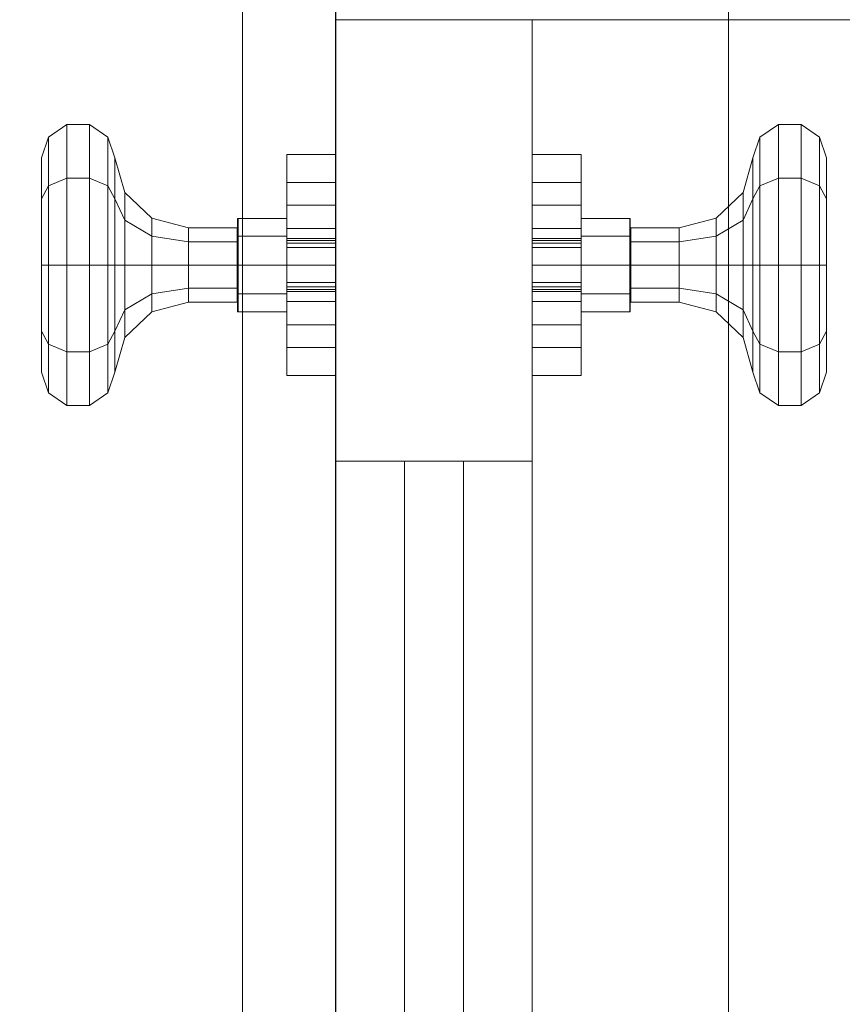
# Model space of a CAD drawing. Header units: millimetres. Extents: x 5566 to 34320, y 298 to 15638.
# Tile 32 of 256: x 12188 to 12356, y 2417 to 2618. Entities that reach past the tile are written whole.
import ezdxf

# ---------------------------------------------------------------- set-up
doc = ezdxf.new("R2010")
doc.units = ezdxf.units.MM
doc.header["$MEASUREMENT"] = 0
for name, color, linetype in [('New_A - Slabs.3D', 7, 'Continuous'), ('New_A - Soffits.3D', 7, 'Continuous'), ('New_A - Walls - Exterior.3D', 7, 'Continuous'), ('New_ARCHICAD Doors', 7, 'Continuous')]:
    doc.layers.add(name, color=color, linetype=linetype)

# ---------------------------------------------------------------- blocks, each defined once
blk = doc.blocks.new('Wall_608F96EB-C018-458F-AD5E-CE834B2325E0', base_point=(12502.66, 3492.59))
at = {"layer": 'New_A - Walls - Exterior.3D', "lineweight": 0}
mesh = blk.add_polyface(dxfattribs=at)
corners = [(12502.66, 677.85, 2565), (12502.66, 677.85, -150), (12502.66, 2972.59, -150), (12502.66, 2972.59, 2565), (12252.66, 677.85, 2565), (12252.66, 677.85, -150), (12252.66, 2972.59, -150), (12252.66, 2972.59, 2565)]
mesh.append_faces([[corners[k] for k in face] for face in [(0, 1, 2, 3), (4, 5, 1, 0), (1, 5, 6, 2), (2, 6, 7, 3), (4, 0, 3, 7), (5, 4, 7, 6)]], dxfattribs={"color": 254})
blk = doc.blocks.new('Slab_F88997A8-3703-4895-AA88-2743A1B7FDF9', base_point=(5758.12, 9954.45))
at = {"layer": 'New_A - Soffits.3D', "lineweight": 0}
mesh = blk.add_polyface(dxfattribs=at)
corners = [(7224.97, 9954.45, 3250.4), (5758.12, 9954.45, 3250.4), (5758.12, 9954.45, 2565.4), (7224.97, 9954.45, 2565.4), (10330.12, 15440.85, 3250.4), (5758.12, 15440.85, 3250.4), (7224.97, 3642.55, 3250.4), (8901.37, 3642.55, 3250.4), (8901.37, 3096.45, 3250.4), (12419.27, 3096.45, 3250.4), (12419.27, 492.95, 3250.4), (25538.37, 492.95, 3250.4), (25538.37, 3687, 3250.4), (22960.27, 3687, 3250.4), (22960.27, 8786.05, 3250.4), (18324.77, 8786.05, 3250.4), (18324.77, 10272.76, 3250.4), (18350.17, 10272.76, 3250.4), (18350.17, 11935.65, 3250.4), (18273.97, 11935.65, 3250.4), (18273.97, 14755.05, 3250.4), (14679.87, 14755.05, 3250.4), (14679.87, 14805.85, 3250.4), (10330.12, 14805.85, 3250.4), (18467.22, 708.85, 3250.4), (16357.34, 708.85, 3250.4), (16357.34, 4043.19, 3250.4), (17346.29, 4043.19, 3250.4), (17346.29, 3566.35, 3250.4), (18467.15, 3566.35, 3250.4), (5758.12, 15440.85, 2565.4), (7224.97, 3642.55, 2565.4), (10330.12, 15440.85, 2565.4), (10330.12, 14805.85, 2565.4), (14679.87, 14805.85, 2565.4), (14679.87, 14755.05, 2565.4), (18273.97, 14755.05, 2565.4), (18273.97, 11935.65, 2565.4), (18350.17, 11935.65, 2565.4), (18350.17, 10272.76, 2565.4), (18324.77, 10272.76, 2565.4), (18324.77, 8786.05, 2565.4), (22960.27, 8786.05, 2565.4), (22960.27, 3687, 2565.4), (25538.37, 3687, 2565.4), (25538.37, 492.95, 2565.4), (12419.27, 492.95, 2565.4), (12419.27, 3096.45, 2565.4), (8901.37, 3096.45, 2565.4), (8901.37, 3642.55, 2565.4), (17346.29, 3566.35, 2565.4), (17346.29, 4043.19, 2565.4), (16357.34, 4043.19, 2565.4), (16357.34, 708.85, 2565.4), (18467.22, 708.85, 2565.4), (18467.15, 3566.35, 2565.4)]
mesh.append_faces([[corners[k] for k in face] for face in [(0, 1, 2, 3), (1, 5, 30, 2), (6, 0, 3, 31), (5, 4, 32, 30), (7, 6, 31, 49), (8, 7, 49, 48), (9, 8, 48, 47), (10, 9, 47, 46), (11, 10, 46, 45), (12, 11, 45, 44), (13, 12, 44, 43), (14, 13, 43, 42), (15, 14, 42, 41), (16, 15, 41, 40), (17, 16, 40, 39), (18, 17, 39, 38), (19, 18, 38, 37), (20, 19, 37, 36), (21, 20, 36, 35), (22, 21, 35, 34), (23, 22, 34, 33), (4, 23, 33, 32), (25, 24, 54, 53), (26, 25, 53, 52), (27, 26, 52, 51), (28, 27, 51, 50), (29, 28, 50, 55), (24, 29, 55, 54)]], dxfattribs={"color": 254})
mesh.append_faces([[corners[k] for k in face] for face in [(18, 16, 17), (45, 43, 44)]], dxfattribs={"vtx0": -1, "color": 254})
mesh.append_faces([[corners[k] for k in face] for face in [(11, 24, 10), (38, 40, 37)]], dxfattribs={"vtx0": -1, "vtx1": -1, "color": 254})
mesh.append_faces([[corners[k] for k in face] for face in [(4, 0, 7), (25, 21, 10), (15, 19, 28), (11, 13, 24), (49, 3, 32), (46, 35, 53), (50, 37, 41), (45, 54, 43)]], dxfattribs={"vtx0": -1, "vtx1": -1, "vtx2": -1, "color": 254})
mesh.append_faces([[corners[k] for k in face] for face in [(23, 7, 8), (23, 8, 9), (21, 9, 10), (21, 26, 27), (19, 27, 28), (15, 28, 29), (13, 29, 24), (3, 30, 32), (49, 32, 33), (47, 33, 34), (47, 34, 35), (51, 35, 36), (51, 36, 37), (46, 53, 54), (55, 41, 42), (54, 42, 43)]], dxfattribs={"vtx0": -1, "vtx2": -1, "color": 254})
mesh.append_faces([[corners[k] for k in face] for face in [(12, 13, 11), (39, 40, 38)]], dxfattribs={"vtx1": -1, "color": 254})
mesh.append_faces([[corners[k] for k in face] for face in [(4, 5, 0), (23, 4, 7), (22, 23, 9), (21, 22, 9), (25, 26, 21), (20, 21, 27), (19, 20, 27), (15, 16, 19), (18, 19, 16), (24, 25, 10), (14, 15, 29), (13, 14, 29), (48, 49, 33), (47, 48, 33), (46, 47, 35), (52, 53, 35), (51, 52, 35), (50, 51, 37), (40, 41, 37), (55, 50, 41), (54, 55, 42), (45, 46, 54)]], dxfattribs={"vtx1": -1, "vtx2": -1, "color": 254})
mesh.append_faces([[corners[k] for k in face] for face in [(5, 1, 0), (0, 6, 7), (3, 2, 30), (49, 31, 3)]], dxfattribs={"vtx2": -1, "color": 254})
blk = doc.blocks.new('Slab_37BCEA3F-6036-4764-93A5-9224337F71E8', base_point=(5916.43, 15048.04))
at = {"layer": 'New_A - Slabs.3D', "lineweight": 0}
mesh = blk.add_polyface(dxfattribs=at)
corners = [(5916.43, 10157.64), (5916.43, 15048.04), (5916.43, 15048.04, -150), (5916.43, 10157.64, -150), (9975.59, 14387.85), (9976.56, 15048.04), (7377.02, 10157.64), (7376.95, 3737.93), (8902.44, 3737.92), (8902.44, 3096.45), (12502.66, 3096.45), (12502.66, 677.85), (16357.34, 677.1), (16357.32, 492.94), (18467.23, 492.94), (18467.23, 683.44), (22812.25, 682.84), (22812.25, 8523.08), (17906.72, 8523.08), (17906.72, 9408.34), (12153.62, 9408.34), (12151.65, 10818), (14831.44, 10818.04), (14831.44, 14387.85), (9976.56, 15048.04, -150), (7377.02, 10157.64, -150), (9975.59, 14387.85, -150), (14831.44, 14387.85, -150), (14831.44, 10818.04, -150), (12151.65, 10818, -150), (12153.62, 9408.34, -150), (17906.72, 9408.34, -150), (17906.72, 8523.08, -150), (22812.25, 8523.08, -150), (22812.25, 682.84, -150), (18467.23, 683.44, -150), (18467.23, 492.94, -150), (16357.32, 492.94, -150), (16357.34, 677.1, -150), (12502.66, 677.85, -150), (12502.66, 3096.45, -150), (8902.44, 3096.45, -150), (8902.44, 3737.92, -150), (7376.95, 3737.93, -150)]
mesh.append_faces([[corners[k] for k in face] for face in [(0, 1, 2, 3), (1, 5, 24, 2), (6, 0, 3, 25), (5, 4, 26, 24), (7, 6, 25, 43), (8, 7, 43, 42), (9, 8, 42, 41), (10, 9, 41, 40), (11, 10, 40, 39), (12, 11, 39, 38), (13, 12, 38, 37), (14, 13, 37, 36), (15, 14, 36, 35), (16, 15, 35, 34), (17, 16, 34, 33), (18, 17, 33, 32), (19, 18, 32, 31), (20, 19, 31, 30), (21, 20, 30, 29), (22, 21, 29, 28), (23, 22, 28, 27), (4, 23, 27, 26)]], dxfattribs={"color": 254})
mesh.append_faces([[corners[k] for k in face] for face in [(23, 21, 22), (17, 15, 16)]], dxfattribs={"vtx0": -1, "color": 254})
mesh.append_faces([[corners[k] for k in face] for face in [(27, 29, 26), (33, 35, 32)]], dxfattribs={"vtx0": -1, "vtx1": -1, "color": 254})
mesh.append_faces([[corners[k] for k in face] for face in [(6, 8, 4), (1, 6, 4), (21, 4, 9), (20, 10, 12), (26, 42, 25), (26, 25, 2), (41, 26, 29), (38, 40, 30)]], dxfattribs={"vtx0": -1, "vtx1": -1, "vtx2": -1, "color": 254})
mesh.append_faces([[corners[k] for k in face] for face in [(4, 8, 9), (20, 9, 10), (18, 12, 13), (18, 13, 14), (18, 14, 15), (41, 29, 30), (38, 30, 31), (38, 31, 32)]], dxfattribs={"vtx0": -1, "vtx2": -1, "color": 254})
mesh.append_faces([[corners[k] for k in face] for face in [(5, 1, 4), (24, 26, 2), (28, 29, 27), (34, 35, 33)]], dxfattribs={"vtx1": -1, "color": 254})
mesh.append_faces([[corners[k] for k in face] for face in [(20, 21, 9), (23, 4, 21), (19, 20, 12), (18, 19, 12), (17, 18, 15), (41, 42, 26), (40, 41, 30), (37, 38, 32), (36, 37, 32), (35, 36, 32)]], dxfattribs={"vtx1": -1, "vtx2": -1, "color": 254})
mesh.append_faces([[corners[k] for k in face] for face in [(1, 0, 6), (6, 7, 8), (10, 11, 12), (25, 3, 2), (42, 43, 25), (38, 39, 40)]], dxfattribs={"vtx2": -1, "color": 254})
blk = doc.blocks.new('Wall_6863EF8F-343B-4499-8F7F-9410201E0B7E', base_point=(12417.8, 492.94))
at = {"layer": 'New_A - Walls - Exterior.3D', "lineweight": 0}
mesh = blk.add_polyface(dxfattribs=at)
corners = [(12252.69, 2972.93, 6415), (12252.69, 2972.93, 2565), (12252.7, 492.94, 2565), (12252.7, 492.94, 6415), (12252.7, 847.54, 3250), (12252.69, 2627.54, 3250), (12252.69, 2627.54, 5595), (12252.7, 847.54, 5595), (12417.79, 2972.93, 6415), (12417.79, 2972.93, 6410), (12254.75, 2972.93, 6410), (12254.75, 2972.93, 6260), (12417.79, 2972.93, 6260), (12417.79, 2972.93, 2565), (12417.8, 492.94, 2565), (12417.8, 492.94, 6260), (12416.84, 492.94, 6260), (12416.84, 492.94, 6410), (12417.8, 492.94, 6410), (12417.8, 492.94, 6415), (12417.8, 847.54, 3250), (12417.79, 2627.54, 3250), (12417.79, 2627.54, 5595), (12417.8, 847.54, 5595), (12416.83, 2969.44, 6410), (12254.75, 2969.44, 6410), (12254.75, 2969.44, 6260), (12416.83, 2969.44, 6260)]
mesh.append_faces([[corners[k] for k in face] for face in [(1, 13, 14, 2), (8, 0, 3, 19), (20, 21, 5, 4), (21, 22, 6, 5), (22, 23, 7, 6), (23, 20, 4, 7), (9, 8, 19, 18), (11, 10, 25, 26), (27, 24, 17, 16), (24, 27, 26, 25)]], dxfattribs={"color": 254})
mesh.append_faces([[corners[k] for k in face] for face in [(13, 11, 12), (15, 27, 16)]], dxfattribs={"vtx0": -1, "color": 254})
mesh.append_faces([[corners[k] for k in face] for face in [(2, 4, 1), (1, 5, 0), (1, 11, 13), (14, 16, 2), (2, 16, 3), (18, 24, 9), (9, 24, 10), (12, 27, 15), (13, 21, 14), (14, 20, 15)]], dxfattribs={"vtx0": -1, "vtx1": -1, "color": 254})
mesh.append_faces([[corners[k] for k in face] for face in [(6, 3, 0), (3, 7, 4), (1, 4, 5), (0, 9, 10), (0, 10, 11), (17, 19, 3), (23, 12, 15), (12, 22, 21), (14, 21, 20)]], dxfattribs={"vtx0": -1, "vtx2": -1, "color": 254})
mesh.append_faces([[corners[k] for k in face] for face in [(6, 7, 3), (5, 6, 0), (2, 3, 4), (1, 0, 11), (16, 17, 3), (12, 11, 27), (23, 22, 12), (20, 23, 15), (13, 12, 21)]], dxfattribs={"vtx1": -1, "vtx2": -1, "color": 254})
mesh.append_faces([[corners[k] for k in face] for face in [(0, 8, 9), (17, 18, 19), (14, 15, 16), (24, 25, 10), (18, 17, 24), (11, 26, 27)]], dxfattribs={"vtx2": -1, "color": 254})
blk = doc.blocks.new('Slab_AB0D8A13-3061-4D3D-998D-06020AEFFC0B', base_point=(12026.12, 9294.04))
at = {"layer": 'New_A - Soffits.3D', "lineweight": 0}
mesh = blk.add_polyface(dxfattribs=at)
corners = [(12026.12, 9294.04, 6410), (12026.12, 9294.04, 6260), (12253.99, 9294.04, 6260), (12253.99, 9294.04, 6410), (12026.12, 10373.57, 6410), (12026.12, 10373.57, 6260), (15124.92, 10373.57, 6260), (15124.92, 10424.37, 6260), (16191.53, 10423.18, 6260), (16191.98, 9681.41, 6260), (16191.9, 8621.41, 6260), (16191.72, 5330.74, 6260), (16076.82, 5330.74, 6260), (16077.34, 3744.14, 6260), (16077.42, 492.94, 6260), (12416.84, 492.94, 6260), (12416.83, 2969.44, 6260), (12254.75, 2969.44, 6260), (12254.75, 2969.44, 6410), (12416.83, 2969.44, 6410), (12416.84, 492.94, 6410), (16077.42, 492.94, 6410), (16077.34, 3744.14, 6410), (16076.82, 5330.74, 6410), (16191.72, 5330.74, 6410), (16191.9, 8621.41, 6410), (16191.98, 9681.41, 6410), (16191.53, 10423.18, 6410), (15124.92, 10424.37, 6410), (15124.92, 10373.57, 6410)]
mesh.append_faces([[corners[k] for k in face] for face in [(0, 1, 2, 3), (4, 5, 1, 0), (3, 2, 17, 18), (29, 6, 5, 4), (28, 7, 6, 29), (27, 8, 7, 28), (26, 9, 8, 27), (25, 10, 9, 26), (24, 11, 10, 25), (23, 12, 11, 24), (22, 13, 12, 23), (21, 14, 13, 22), (20, 15, 14, 21), (19, 16, 15, 20), (18, 17, 16, 19)]], dxfattribs={"color": 254})
mesh.append_faces([[corners[k] for k in face] for face in [(14, 12, 13)]], dxfattribs={"vtx0": -1, "color": 254})
mesh.append_faces([[corners[k] for k in face] for face in [(9, 11, 8), (21, 23, 20)]], dxfattribs={"vtx0": -1, "vtx1": -1, "color": 254})
mesh.append_faces([[corners[k] for k in face] for face in [(16, 2, 6), (15, 6, 12), (29, 3, 19), (23, 29, 20)]], dxfattribs={"vtx0": -1, "vtx1": -1, "vtx2": -1, "color": 254})
mesh.append_faces([[corners[k] for k in face] for face in [(2, 5, 6), (12, 6, 7), (12, 7, 8), (29, 19, 20), (27, 23, 24)]], dxfattribs={"vtx0": -1, "vtx2": -1, "color": 254})
mesh.append_faces([[corners[k] for k in face] for face in [(22, 23, 21)]], dxfattribs={"vtx1": -1, "color": 254})
mesh.append_faces([[corners[k] for k in face] for face in [(15, 16, 6), (14, 15, 12), (11, 12, 8), (29, 4, 3), (28, 29, 23), (27, 28, 23), (26, 27, 24)]], dxfattribs={"vtx1": -1, "vtx2": -1, "color": 254})
mesh.append_faces([[corners[k] for k in face] for face in [(2, 1, 5), (16, 17, 2), (4, 0, 3), (3, 18, 19)]], dxfattribs={"vtx2": -1, "color": 254})
blk = doc.blocks.new('Door_61E9CBCF-F0D0-4E4E-866A-B64102E7480B')
at = {"layer": 'New_ARCHICAD Doors', "lineweight": 0}
mesh = blk.add_polyface(dxfattribs=at)
corners = [(12233.69, 2677.54, 5645), (12252.69, 2677.54, 5645), (12252.69, 2627.54, 5595), (12233.69, 2627.54, 5595), (12252.7, 847.54, 5595), (12233.7, 847.54, 5595), (12252.7, 797.54, 5645), (12233.7, 797.54, 5645)]
mesh.append_faces([[corners[k] for k in face] for face in [(0, 1, 2, 3), (3, 2, 4, 5), (5, 4, 6, 7), (7, 6, 1, 0), (0, 3, 5, 7), (1, 6, 4, 2)]], dxfattribs={"color": 9})
mesh = blk.add_polyface(dxfattribs=at)
corners = [(12332.69, 2627.54, 3250), (12332.69, 2617.54, 3250), (12252.69, 2617.54, 3250), (12252.69, 2627.54, 3250), (12332.69, 2617.54, 5585), (12252.69, 2617.54, 5585), (12332.69, 2627.54, 5585), (12252.69, 2627.54, 5585)]
mesh.append_faces([[corners[k] for k in face] for face in [(0, 1, 2, 3), (1, 4, 5, 2), (4, 6, 7, 5), (6, 0, 3, 7), (0, 6, 4, 1), (3, 2, 5, 7)]], dxfattribs={"color": 9})
mesh = blk.add_polyface(dxfattribs=at)
corners = [(12332.69, 2627.54, 5595), (12332.69, 2627.54, 5585), (12252.69, 2627.54, 5585), (12252.69, 2627.54, 5595), (12332.69, 2617.54, 5585), (12252.69, 2617.54, 5585), (12332.7, 857.54, 5585), (12252.7, 857.54, 5585), (12332.7, 847.54, 5585), (12252.7, 847.54, 5585), (12332.7, 847.54, 5595), (12252.7, 847.54, 5595)]
mesh.append_faces([[corners[k] for k in face] for face in [(0, 1, 2, 3), (1, 4, 5, 2), (4, 6, 7, 5), (6, 8, 9, 7), (8, 10, 11, 9), (10, 0, 3, 11)]], dxfattribs={"color": 9})
mesh.append_faces([[corners[k] for k in face] for face in [(0, 6, 4, 1), (3, 7, 9, 11)]], dxfattribs={"vtx0": -1, "color": 9})
mesh.append_faces([[corners[k] for k in face] for face in [(0, 10, 8, 6), (3, 2, 5, 7)]], dxfattribs={"vtx3": -1, "color": 9})
mesh = blk.add_polyface(dxfattribs=at)
corners = [(12332.69, 2617.54, 5585), (12417.79, 2617.54, 5585), (12417.8, 857.54, 5585), (12332.7, 857.54, 5585), (12417.8, 847.54, 5595), (12332.7, 847.54, 5595), (12417.79, 2627.54, 5595), (12332.69, 2627.54, 5595)]
mesh.append_faces([[corners[k] for k in face] for face in [(0, 1, 2, 3), (3, 2, 4, 5), (5, 4, 6, 7), (7, 6, 1, 0), (0, 3, 5, 7), (1, 6, 4, 2)]], dxfattribs={"color": 9})
mesh = blk.add_polyface(dxfattribs=at)
corners = [(12292.7, 1737.54, 3450), (12252.7, 1737.54, 3450), (12252.7, 1827.54, 3450), (12292.7, 1827.54, 3450), (12252.7, 1827.54, 5485), (12292.7, 1827.54, 5485), (12252.7, 1737.54, 5485), (12292.7, 1737.54, 5485), (12292.69, 2617.54, 3450), (12252.69, 2617.54, 3450), (12252.69, 2617.54, 5485), (12292.69, 2617.54, 5485), (12252.69, 2527.54, 5485), (12292.69, 2527.54, 5485), (12252.69, 2527.54, 3450), (12292.69, 2527.54, 3450)]
mesh.append_faces([[corners[k] for k in face] for face in [(0, 1, 2, 3), (3, 2, 4, 5), (5, 4, 6, 7), (7, 6, 1, 0), (0, 3, 5, 7), (1, 6, 4, 2), (8, 9, 10, 11), (11, 10, 12, 13), (13, 12, 14, 15), (15, 14, 9, 8), (8, 11, 13, 15), (9, 14, 12, 10)]], dxfattribs={"color": 9})
mesh = blk.add_polyface(dxfattribs=at)
corners = [(12292.7, 1737.54, 3250), (12252.7, 1737.54, 3250), (12252.69, 2617.54, 3250), (12292.69, 2617.54, 3250), (12252.69, 2617.54, 3450), (12292.69, 2617.54, 3450), (12252.69, 2527.54, 3450), (12292.69, 2527.54, 3450), (12252.7, 1827.54, 3450), (12292.7, 1827.54, 3450), (12252.7, 1737.54, 3450), (12292.7, 1737.54, 3450), (12292.7, 1737.54, 5585), (12252.7, 1737.54, 5585), (12252.7, 1737.54, 5485), (12292.7, 1737.54, 5485), (12252.7, 1827.54, 5485), (12292.7, 1827.54, 5485), (12252.69, 2527.54, 5485), (12292.69, 2527.54, 5485), (12252.69, 2617.54, 5485), (12292.69, 2617.54, 5485), (12252.69, 2617.54, 5585), (12292.69, 2617.54, 5585)]
mesh.append_faces([[corners[k] for k in face] for face in [(0, 1, 2, 3), (3, 2, 4, 5), (5, 4, 6, 7), (7, 6, 8, 9), (9, 8, 10, 11), (11, 10, 1, 0), (12, 13, 14, 15), (15, 14, 16, 17), (17, 16, 18, 19), (19, 18, 20, 21), (21, 20, 22, 23), (23, 22, 13, 12)]], dxfattribs={"color": 9})
mesh.append_faces([[corners[k] for k in face] for face in [(0, 7, 9, 11), (1, 6, 4, 2), (12, 19, 21, 23), (13, 18, 16, 14)]], dxfattribs={"vtx0": -1, "color": 9})
mesh.append_faces([[corners[k] for k in face] for face in [(0, 3, 5, 7), (1, 10, 8, 6), (12, 15, 17, 19), (13, 22, 20, 18)]], dxfattribs={"vtx3": -1, "color": 9})
mesh = blk.add_polyface(dxfattribs=at)
corners = [(12192.69, 2581.06, 4318.61), (12192.69, 2567.54, 4323), (12194.13, 2567.54, 4327.41), (12194.13, 2583.65, 4322.17), (12192.69, 2589.42, 4307.11), (12194.13, 2593.61, 4308.47), (12192.69, 2589.42, 4292.89), (12194.13, 2593.61, 4291.53), (12192.69, 2581.06, 4281.39), (12194.13, 2583.65, 4277.83), (12192.69, 2567.54, 4277), (12194.13, 2567.54, 4272.59), (12192.69, 2554.03, 4281.39), (12194.13, 2551.43, 4277.83), (12192.69, 2545.67, 4292.89), (12194.13, 2541.48, 4291.53), (12192.69, 2545.67, 4307.11), (12194.13, 2541.48, 4308.47), (12192.69, 2554.03, 4318.61), (12194.13, 2551.43, 4322.17), (12197.88, 2567.54, 4330.13), (12197.88, 2585.26, 4324.38), (12197.88, 2596.2, 4309.31), (12197.88, 2596.2, 4290.69), (12197.88, 2585.26, 4275.62), (12197.88, 2567.54, 4269.87), (12197.88, 2549.83, 4275.62), (12197.88, 2538.89, 4290.69), (12197.88, 2538.89, 4309.31), (12197.88, 2549.83, 4324.38), (12202.51, 2567.54, 4330.13), (12202.51, 2585.26, 4324.38), (12202.51, 2596.2, 4309.31), (12202.51, 2596.2, 4290.69), (12202.51, 2585.26, 4275.62), (12202.51, 2567.54, 4269.87), (12202.51, 2549.83, 4275.62), (12202.51, 2538.89, 4290.69), (12202.51, 2538.89, 4309.31), (12202.51, 2549.83, 4324.38), (12206.26, 2567.54, 4327.41), (12206.26, 2583.65, 4322.17), (12206.26, 2593.61, 4308.47), (12206.26, 2593.61, 4291.53), (12206.26, 2583.65, 4277.83), (12206.26, 2567.54, 4272.59), (12206.26, 2551.43, 4277.83), (12206.26, 2541.48, 4291.53), (12206.26, 2541.48, 4308.47), (12206.26, 2551.43, 4322.17), (12207.69, 2567.54, 4323), (12207.69, 2581.06, 4318.61), (12207.69, 2589.42, 4307.11), (12207.69, 2589.42, 4292.89), (12207.69, 2581.06, 4281.39), (12207.69, 2567.54, 4277), (12207.69, 2554.03, 4281.39), (12207.69, 2545.67, 4292.89), (12207.69, 2545.67, 4307.11), (12207.69, 2554.03, 4318.61), (12209.7, 2567.54, 4315.5), (12209.7, 2576.65, 4312.54), (12209.7, 2582.29, 4304.79), (12209.7, 2582.29, 4295.21), (12209.7, 2576.65, 4287.46), (12209.7, 2567.54, 4284.5), (12209.7, 2558.43, 4287.46), (12209.7, 2552.8, 4295.21), (12209.7, 2552.8, 4304.79), (12209.7, 2558.43, 4312.54), (12215.19, 2567.54, 4310.01), (12215.19, 2573.43, 4308.1), (12215.19, 2577.06, 4303.09), (12215.19, 2577.06, 4296.91), (12215.19, 2573.43, 4291.9), (12215.19, 2567.54, 4289.99), (12215.19, 2561.66, 4291.9), (12215.19, 2558.02, 4296.91), (12215.19, 2558.02, 4303.09), (12215.19, 2561.66, 4308.1), (12222.69, 2567.54, 4308), (12222.69, 2572.25, 4306.47), (12222.69, 2575.15, 4302.47), (12222.69, 2575.15, 4297.53), (12222.69, 2572.25, 4293.53), (12222.69, 2567.54, 4292), (12222.69, 2562.84, 4293.53), (12222.69, 2559.94, 4297.53), (12222.69, 2559.94, 4302.47), (12222.69, 2562.84, 4306.47), (12232.59, 2567.54, 4308), (12232.59, 2572.25, 4306.47), (12232.59, 2575.15, 4302.47), (12232.59, 2575.15, 4297.53), (12232.59, 2572.25, 4293.53), (12232.59, 2567.54, 4292), (12232.59, 2562.84, 4293.53), (12232.59, 2559.94, 4297.53), (12232.59, 2559.94, 4302.47), (12232.59, 2562.84, 4306.47), (12232.69, 2567.54, 4308), (12232.69, 2572.25, 4306.47), (12232.69, 2575.15, 4302.47), (12232.69, 2575.15, 4297.53), (12232.69, 2572.25, 4293.53), (12232.69, 2567.54, 4292), (12232.69, 2562.84, 4293.53), (12232.69, 2559.94, 4297.53), (12232.69, 2559.94, 4302.47), (12232.69, 2562.84, 4306.47), (12232.69, 2567.54, 4308.1), (12232.69, 2572.31, 4306.55), (12232.69, 2575.25, 4302.5), (12232.69, 2575.25, 4297.5), (12232.69, 2572.31, 4293.45), (12232.69, 2567.54, 4291.9), (12232.69, 2562.78, 4293.45), (12232.69, 2559.84, 4297.5), (12232.69, 2559.84, 4302.5), (12232.69, 2562.78, 4306.55), (12232.69, 2567.54, 4309.9), (12232.69, 2573.36, 4308.01), (12232.69, 2576.96, 4303.06), (12232.69, 2576.96, 4296.94), (12232.69, 2573.36, 4291.99), (12232.69, 2567.54, 4290.1), (12232.69, 2561.73, 4291.99), (12232.69, 2558.13, 4296.94), (12232.69, 2558.13, 4303.06), (12232.69, 2561.73, 4308.01), (12232.69, 2567.54, 4310), (12232.69, 2573.42, 4308.09), (12232.69, 2577.05, 4303.09), (12232.69, 2577.05, 4296.91), (12232.69, 2573.42, 4291.91), (12232.69, 2567.54, 4290), (12232.69, 2561.67, 4291.91), (12232.69, 2558.03, 4296.91), (12232.69, 2558.03, 4303.09), (12232.69, 2561.67, 4308.09), (12232.79, 2567.54, 4310), (12232.79, 2573.42, 4308.09), (12232.79, 2577.05, 4303.09), (12232.79, 2577.05, 4296.91), (12232.79, 2573.42, 4291.91), (12232.79, 2567.54, 4290), (12232.79, 2561.67, 4291.91), (12232.79, 2558.03, 4296.91), (12232.79, 2558.03, 4303.09), (12232.79, 2561.67, 4308.09), (12242.69, 2567.54, 4310), (12242.69, 2573.42, 4308.09), (12242.69, 2577.05, 4303.09), (12242.69, 2577.05, 4296.91), (12242.69, 2573.42, 4291.91), (12242.69, 2567.54, 4290), (12242.69, 2561.67, 4291.91), (12242.69, 2558.03, 4296.91), (12242.69, 2558.03, 4303.09), (12242.69, 2561.67, 4308.09)]
mesh.append_faces([[corners[k] for k in face] for face in [(0, 1, 2, 3), (4, 0, 3, 5), (6, 4, 5, 7), (8, 6, 7, 9), (10, 8, 9, 11), (12, 10, 11, 13), (14, 12, 13, 15), (16, 14, 15, 17), (18, 16, 17, 19), (1, 18, 19, 2), (3, 2, 20, 21), (5, 3, 21, 22), (7, 5, 22, 23), (9, 7, 23, 24), (11, 9, 24, 25), (13, 11, 25, 26), (15, 13, 26, 27), (17, 15, 27, 28), (19, 17, 28, 29), (2, 19, 29, 20), (21, 20, 30, 31), (22, 21, 31, 32), (23, 22, 32, 33), (24, 23, 33, 34), (25, 24, 34, 35), (26, 25, 35, 36), (27, 26, 36, 37), (28, 27, 37, 38), (29, 28, 38, 39), (20, 29, 39, 30), (31, 30, 40, 41), (32, 31, 41, 42), (33, 32, 42, 43), (34, 33, 43, 44), (35, 34, 44, 45), (36, 35, 45, 46), (37, 36, 46, 47), (38, 37, 47, 48), (39, 38, 48, 49), (30, 39, 49, 40), (41, 40, 50, 51), (42, 41, 51, 52), (43, 42, 52, 53), (44, 43, 53, 54), (45, 44, 54, 55), (46, 45, 55, 56), (47, 46, 56, 57), (48, 47, 57, 58), (49, 48, 58, 59), (40, 49, 59, 50), (51, 50, 60, 61), (52, 51, 61, 62), (53, 52, 62, 63), (54, 53, 63, 64), (55, 54, 64, 65), (56, 55, 65, 66), (57, 56, 66, 67), (58, 57, 67, 68), (59, 58, 68, 69), (50, 59, 69, 60), (61, 60, 70, 71), (62, 61, 71, 72), (63, 62, 72, 73), (64, 63, 73, 74), (65, 64, 74, 75), (66, 65, 75, 76), (67, 66, 76, 77), (68, 67, 77, 78), (69, 68, 78, 79), (60, 69, 79, 70), (71, 70, 80, 81), (72, 71, 81, 82), (73, 72, 82, 83), (74, 73, 83, 84), (75, 74, 84, 85), (76, 75, 85, 86), (77, 76, 86, 87), (78, 77, 87, 88), (79, 78, 88, 89), (70, 79, 89, 80), (81, 80, 90, 91), (82, 81, 91, 92), (83, 82, 92, 93), (84, 83, 93, 94), (85, 84, 94, 95), (86, 85, 95, 96), (87, 86, 96, 97), (88, 87, 97, 98), (89, 88, 98, 99), (80, 89, 99, 90), (91, 90, 100, 101), (92, 91, 101, 102), (93, 92, 102, 103), (94, 93, 103, 104), (95, 94, 104, 105), (96, 95, 105, 106), (97, 96, 106, 107), (98, 97, 107, 108), (99, 98, 108, 109), (90, 99, 109, 100), (101, 100, 110, 111), (102, 101, 111, 112), (103, 102, 112, 113), (104, 103, 113, 114), (105, 104, 114, 115), (106, 105, 115, 116), (107, 106, 116, 117), (108, 107, 117, 118), (109, 108, 118, 119), (100, 109, 119, 110), (111, 110, 120, 121), (112, 111, 121, 122), (113, 112, 122, 123), (114, 113, 123, 124), (115, 114, 124, 125), (116, 115, 125, 126), (117, 116, 126, 127), (118, 117, 127, 128), (119, 118, 128, 129), (110, 119, 129, 120), (121, 120, 130, 131), (122, 121, 131, 132), (123, 122, 132, 133), (124, 123, 133, 134), (125, 124, 134, 135), (126, 125, 135, 136), (127, 126, 136, 137), (128, 127, 137, 138), (129, 128, 138, 139), (120, 129, 139, 130), (131, 130, 140, 141), (132, 131, 141, 142), (133, 132, 142, 143), (134, 133, 143, 144), (135, 134, 144, 145), (136, 135, 145, 146), (137, 136, 146, 147), (138, 137, 147, 148), (139, 138, 148, 149), (130, 139, 149, 140), (141, 140, 150, 151), (142, 141, 151, 152), (143, 142, 152, 153), (144, 143, 153, 154), (145, 144, 154, 155), (146, 145, 155, 156), (147, 146, 156, 157), (148, 147, 157, 158), (149, 148, 158, 159), (140, 149, 159, 150)]], dxfattribs={"color": 252})
mesh.append_faces([[corners[k] for k in face] for face in [(1, 14, 16, 18), (150, 153, 152, 151)]], dxfattribs={"vtx0": -1, "color": 252})
mesh.append_faces([[corners[k] for k in face] for face in [(1, 6, 8, 10), (1, 10, 12, 14), (150, 157, 156, 155), (150, 155, 154, 153)]], dxfattribs={"vtx0": -1, "vtx3": -1, "color": 252})
mesh.append_faces([[corners[k] for k in face] for face in [(1, 0, 4, 6), (150, 159, 158, 157)]], dxfattribs={"vtx3": -1, "color": 252})
mesh = blk.add_polyface(dxfattribs=at)
corners = [(12352.69, 2581.06, 4318.61), (12351.26, 2583.65, 4322.17), (12351.26, 2567.54, 4327.41), (12352.69, 2567.54, 4323), (12352.69, 2589.42, 4307.11), (12351.26, 2593.61, 4308.47), (12352.69, 2589.42, 4292.89), (12351.26, 2593.61, 4291.53), (12352.69, 2581.06, 4281.39), (12351.26, 2583.65, 4277.83), (12352.69, 2567.54, 4277), (12351.26, 2567.54, 4272.59), (12352.69, 2554.03, 4281.39), (12351.26, 2551.43, 4277.83), (12352.69, 2545.67, 4292.89), (12351.26, 2541.48, 4291.53), (12352.69, 2545.67, 4307.11), (12351.26, 2541.48, 4308.47), (12352.69, 2554.03, 4318.61), (12351.26, 2551.43, 4322.17), (12347.51, 2585.26, 4324.38), (12347.51, 2567.54, 4330.13), (12347.51, 2596.2, 4309.31), (12347.51, 2596.2, 4290.69), (12347.51, 2585.26, 4275.62), (12347.51, 2567.54, 4269.87), (12347.51, 2549.83, 4275.62), (12347.51, 2538.89, 4290.69), (12347.51, 2538.89, 4309.31), (12347.51, 2549.83, 4324.38), (12342.88, 2585.26, 4324.38), (12342.88, 2567.54, 4330.13), (12342.88, 2596.2, 4309.31), (12342.88, 2596.2, 4290.69), (12342.88, 2585.26, 4275.62), (12342.88, 2567.54, 4269.87), (12342.88, 2549.83, 4275.62), (12342.88, 2538.89, 4290.69), (12342.88, 2538.89, 4309.31), (12342.88, 2549.83, 4324.38), (12339.13, 2583.65, 4322.17), (12339.13, 2567.54, 4327.41), (12339.13, 2593.61, 4308.47), (12339.13, 2593.61, 4291.53), (12339.13, 2583.65, 4277.83), (12339.13, 2567.54, 4272.59), (12339.13, 2551.43, 4277.83), (12339.13, 2541.48, 4291.53), (12339.13, 2541.48, 4308.47), (12339.13, 2551.43, 4322.17), (12337.69, 2581.06, 4318.61), (12337.69, 2567.54, 4323), (12337.69, 2589.42, 4307.11), (12337.69, 2589.42, 4292.89), (12337.69, 2581.06, 4281.39), (12337.69, 2567.54, 4277), (12337.69, 2554.03, 4281.39), (12337.69, 2545.67, 4292.89), (12337.69, 2545.67, 4307.11), (12337.69, 2554.03, 4318.61), (12335.69, 2576.65, 4312.54), (12335.69, 2567.54, 4315.5), (12335.69, 2582.29, 4304.79), (12335.69, 2582.29, 4295.21), (12335.69, 2576.65, 4287.46), (12335.69, 2567.54, 4284.5), (12335.69, 2558.43, 4287.46), (12335.69, 2552.8, 4295.21), (12335.69, 2552.8, 4304.79), (12335.69, 2558.43, 4312.54), (12330.19, 2573.43, 4308.1), (12330.19, 2567.54, 4310.01), (12330.19, 2577.06, 4303.09), (12330.19, 2577.06, 4296.91), (12330.19, 2573.43, 4291.9), (12330.19, 2567.54, 4289.99), (12330.19, 2561.66, 4291.9), (12330.19, 2558.02, 4296.91), (12330.19, 2558.02, 4303.09), (12330.19, 2561.66, 4308.1), (12322.69, 2572.25, 4306.47), (12322.69, 2567.54, 4308), (12322.69, 2575.15, 4302.47), (12322.69, 2575.15, 4297.53), (12322.69, 2572.25, 4293.53), (12322.69, 2567.54, 4292), (12322.69, 2562.84, 4293.53), (12322.69, 2559.94, 4297.53), (12322.69, 2559.94, 4302.47), (12322.69, 2562.84, 4306.47), (12312.79, 2572.25, 4306.47), (12312.79, 2567.54, 4308), (12312.79, 2575.15, 4302.47), (12312.79, 2575.15, 4297.53), (12312.79, 2572.25, 4293.53), (12312.79, 2567.54, 4292), (12312.79, 2562.84, 4293.53), (12312.79, 2559.94, 4297.53), (12312.79, 2559.94, 4302.47), (12312.79, 2562.84, 4306.47), (12312.69, 2572.25, 4306.47), (12312.69, 2567.54, 4308), (12312.69, 2575.15, 4302.47), (12312.69, 2575.15, 4297.53), (12312.69, 2572.25, 4293.53), (12312.69, 2567.54, 4292), (12312.69, 2562.84, 4293.53), (12312.69, 2559.94, 4297.53), (12312.69, 2559.94, 4302.47), (12312.69, 2562.84, 4306.47), (12312.69, 2572.31, 4306.55), (12312.69, 2567.54, 4308.1), (12312.69, 2575.25, 4302.5), (12312.69, 2575.25, 4297.5), (12312.69, 2572.31, 4293.45), (12312.69, 2567.54, 4291.9), (12312.69, 2562.78, 4293.45), (12312.69, 2559.84, 4297.5), (12312.69, 2559.84, 4302.5), (12312.69, 2562.78, 4306.55), (12312.69, 2573.36, 4308.01), (12312.69, 2567.54, 4309.9), (12312.69, 2576.96, 4303.06), (12312.69, 2576.96, 4296.94), (12312.69, 2573.36, 4291.99), (12312.69, 2567.54, 4290.1), (12312.69, 2561.73, 4291.99), (12312.69, 2558.13, 4296.94), (12312.69, 2558.13, 4303.06), (12312.69, 2561.73, 4308.01), (12312.69, 2573.42, 4308.09), (12312.69, 2567.54, 4310), (12312.69, 2577.05, 4303.09), (12312.69, 2577.05, 4296.91), (12312.69, 2573.42, 4291.91), (12312.69, 2567.54, 4290), (12312.69, 2561.67, 4291.91), (12312.69, 2558.03, 4296.91), (12312.69, 2558.03, 4303.09), (12312.69, 2561.67, 4308.09), (12312.59, 2573.42, 4308.09), (12312.59, 2567.54, 4310), (12312.59, 2577.05, 4303.09), (12312.59, 2577.05, 4296.91), (12312.59, 2573.42, 4291.91), (12312.59, 2567.54, 4290), (12312.59, 2561.67, 4291.91), (12312.59, 2558.03, 4296.91), (12312.59, 2558.03, 4303.09), (12312.59, 2561.67, 4308.09), (12302.69, 2573.42, 4308.09), (12302.69, 2567.54, 4310), (12302.69, 2577.05, 4303.09), (12302.69, 2577.05, 4296.91), (12302.69, 2573.42, 4291.91), (12302.69, 2567.54, 4290), (12302.69, 2561.67, 4291.91), (12302.69, 2558.03, 4296.91), (12302.69, 2558.03, 4303.09), (12302.69, 2561.67, 4308.09)]
mesh.append_faces([[corners[k] for k in face] for face in [(0, 1, 2, 3), (4, 5, 1, 0), (6, 7, 5, 4), (8, 9, 7, 6), (10, 11, 9, 8), (12, 13, 11, 10), (14, 15, 13, 12), (16, 17, 15, 14), (18, 19, 17, 16), (3, 2, 19, 18), (1, 20, 21, 2), (5, 22, 20, 1), (7, 23, 22, 5), (9, 24, 23, 7), (11, 25, 24, 9), (13, 26, 25, 11), (15, 27, 26, 13), (17, 28, 27, 15), (19, 29, 28, 17), (2, 21, 29, 19), (20, 30, 31, 21), (22, 32, 30, 20), (23, 33, 32, 22), (24, 34, 33, 23), (25, 35, 34, 24), (26, 36, 35, 25), (27, 37, 36, 26), (28, 38, 37, 27), (29, 39, 38, 28), (21, 31, 39, 29), (30, 40, 41, 31), (32, 42, 40, 30), (33, 43, 42, 32), (34, 44, 43, 33), (35, 45, 44, 34), (36, 46, 45, 35), (37, 47, 46, 36), (38, 48, 47, 37), (39, 49, 48, 38), (31, 41, 49, 39), (40, 50, 51, 41), (42, 52, 50, 40), (43, 53, 52, 42), (44, 54, 53, 43), (45, 55, 54, 44), (46, 56, 55, 45), (47, 57, 56, 46), (48, 58, 57, 47), (49, 59, 58, 48), (41, 51, 59, 49), (50, 60, 61, 51), (52, 62, 60, 50), (53, 63, 62, 52), (54, 64, 63, 53), (55, 65, 64, 54), (56, 66, 65, 55), (57, 67, 66, 56), (58, 68, 67, 57), (59, 69, 68, 58), (51, 61, 69, 59), (60, 70, 71, 61), (62, 72, 70, 60), (63, 73, 72, 62), (64, 74, 73, 63), (65, 75, 74, 64), (66, 76, 75, 65), (67, 77, 76, 66), (68, 78, 77, 67), (69, 79, 78, 68), (61, 71, 79, 69), (70, 80, 81, 71), (72, 82, 80, 70), (73, 83, 82, 72), (74, 84, 83, 73), (75, 85, 84, 74), (76, 86, 85, 75), (77, 87, 86, 76), (78, 88, 87, 77), (79, 89, 88, 78), (71, 81, 89, 79), (80, 90, 91, 81), (82, 92, 90, 80), (83, 93, 92, 82), (84, 94, 93, 83), (85, 95, 94, 84), (86, 96, 95, 85), (87, 97, 96, 86), (88, 98, 97, 87), (89, 99, 98, 88), (81, 91, 99, 89), (90, 100, 101, 91), (92, 102, 100, 90), (93, 103, 102, 92), (94, 104, 103, 93), (95, 105, 104, 94), (96, 106, 105, 95), (97, 107, 106, 96), (98, 108, 107, 97), (99, 109, 108, 98), (91, 101, 109, 99), (100, 110, 111, 101), (102, 112, 110, 100), (103, 113, 112, 102), (104, 114, 113, 103), (105, 115, 114, 104), (106, 116, 115, 105), (107, 117, 116, 106), (108, 118, 117, 107), (109, 119, 118, 108), (101, 111, 119, 109), (110, 120, 121, 111), (112, 122, 120, 110), (113, 123, 122, 112), (114, 124, 123, 113), (115, 125, 124, 114), (116, 126, 125, 115), (117, 127, 126, 116), (118, 128, 127, 117), (119, 129, 128, 118), (111, 121, 129, 119), (120, 130, 131, 121), (122, 132, 130, 120), (123, 133, 132, 122), (124, 134, 133, 123), (125, 135, 134, 124), (126, 136, 135, 125), (127, 137, 136, 126), (128, 138, 137, 127), (129, 139, 138, 128), (121, 131, 139, 129), (130, 140, 141, 131), (132, 142, 140, 130), (133, 143, 142, 132), (134, 144, 143, 133), (135, 145, 144, 134), (136, 146, 145, 135), (137, 147, 146, 136), (138, 148, 147, 137), (139, 149, 148, 138), (131, 141, 149, 139), (140, 150, 151, 141), (142, 152, 150, 140), (143, 153, 152, 142), (144, 154, 153, 143), (145, 155, 154, 144), (146, 156, 155, 145), (147, 157, 156, 146), (148, 158, 157, 147), (149, 159, 158, 148), (141, 151, 159, 149)]], dxfattribs={"color": 252})
mesh.append_faces([[corners[k] for k in face] for face in [(3, 6, 4, 0), (151, 157, 158, 159)]], dxfattribs={"vtx0": -1, "color": 252})
mesh.append_faces([[corners[k] for k in face] for face in [(3, 14, 12, 10), (3, 10, 8, 6), (151, 153, 154, 155), (151, 155, 156, 157)]], dxfattribs={"vtx0": -1, "vtx3": -1, "color": 252})
mesh.append_faces([[corners[k] for k in face] for face in [(3, 18, 16, 14), (151, 150, 152, 153)]], dxfattribs={"vtx3": -1, "color": 252})
mesh = blk.add_polyface(dxfattribs=at)
corners = [(12242.69, 2555.36, 4367.6), (12242.69, 2563.1, 4371.96), (12242.69, 2571.99, 4371.96), (12242.69, 2579.73, 4367.6), (12242.69, 2584.34, 4360), (12242.69, 2590.04, 4360), (12242.69, 2590.04, 4140), (12242.69, 2584.34, 4140), (12242.69, 2579.73, 4132.4), (12242.69, 2571.99, 4128.04), (12242.69, 2563.1, 4128.04), (12242.69, 2555.36, 4132.4), (12242.69, 2550.74, 4140), (12242.69, 2545.04, 4140), (12242.69, 2545.04, 4360), (12242.69, 2550.74, 4360), (12242.69, 2567.54, 4217.43), (12242.69, 2562.17, 4215.14), (12242.69, 2560.08, 4209.69), (12242.69, 2562.54, 4204.4), (12242.69, 2562.54, 4187.5), (12242.69, 2564.01, 4183.96), (12242.69, 2567.54, 4182.5), (12242.69, 2571.08, 4183.96), (12242.69, 2572.54, 4187.5), (12242.69, 2572.54, 4204.4), (12242.69, 2575.01, 4209.69), (12242.69, 2572.92, 4215.14), (12252.69, 2555.36, 4367.6), (12252.69, 2563.1, 4371.96), (12252.69, 2571.99, 4371.96), (12252.69, 2579.73, 4367.6), (12252.69, 2584.34, 4360), (12252.69, 2590.04, 4360), (12252.69, 2590.04, 4140), (12252.69, 2584.34, 4140), (12252.69, 2579.73, 4132.4), (12252.69, 2571.99, 4128.04), (12252.69, 2563.1, 4128.04), (12252.69, 2555.36, 4132.4), (12252.69, 2550.74, 4140), (12252.69, 2545.04, 4140), (12252.69, 2545.04, 4360), (12252.69, 2550.74, 4360), (12252.69, 2567.54, 4217.43), (12252.69, 2562.17, 4215.14), (12252.69, 2560.08, 4209.69), (12252.69, 2562.54, 4204.4), (12252.69, 2562.54, 4187.5), (12252.69, 2564.01, 4183.96), (12252.69, 2567.54, 4182.5), (12252.69, 2571.08, 4183.96), (12252.69, 2572.54, 4187.5), (12252.69, 2572.54, 4204.4), (12252.69, 2575.01, 4209.69), (12252.69, 2572.92, 4215.14)]
mesh.append_faces([[corners[k] for k in face] for face in [(1, 0, 28, 29), (2, 1, 29, 30), (3, 2, 30, 31), (4, 3, 31, 32), (5, 4, 32, 33), (6, 5, 33, 34), (7, 6, 34, 35), (8, 7, 35, 36), (9, 8, 36, 37), (10, 9, 37, 38), (11, 10, 38, 39), (12, 11, 39, 40), (13, 12, 40, 41), (14, 13, 41, 42), (15, 14, 42, 43), (0, 15, 43, 28), (17, 16, 44, 45), (18, 17, 45, 46), (19, 18, 46, 47), (19, 47, 48, 20), (20, 48, 49, 21), (21, 49, 50, 22), (22, 50, 51, 23), (23, 51, 52, 24), (53, 25, 24, 52), (26, 25, 53, 54), (27, 26, 54, 55), (16, 27, 55, 44)]], dxfattribs={"color": 252})
mesh.append_faces([[corners[k] for k in face] for face in [(14, 12, 13), (41, 43, 42)]], dxfattribs={"vtx0": -1, "color": 252})
mesh.append_faces([[corners[k] for k in face] for face in [(3, 8, 26), (24, 26, 8), (18, 20, 10), (0, 18, 11), (36, 31, 54), (36, 54, 52), (38, 48, 46), (39, 46, 29)]], dxfattribs={"vtx0": -1, "vtx1": -1, "vtx2": -1, "color": 252})
mesh.append_faces([[corners[k] for k in face] for face in [(4, 6, 7), (3, 7, 8), (3, 26, 27), (24, 8, 9), (2, 27, 16), (21, 9, 10), (1, 16, 17), (1, 17, 18), (18, 10, 11), (15, 11, 12), (35, 33, 32), (36, 32, 31), (55, 31, 30), (37, 52, 51), (37, 51, 50), (37, 50, 49), (44, 30, 29), (38, 49, 48), (39, 29, 28), (40, 28, 43)]], dxfattribs={"vtx0": -1, "vtx2": -1, "color": 252})
mesh.append_faces([[corners[k] for k in face] for face in [(3, 4, 7), (2, 3, 27), (23, 24, 9), (22, 23, 9), (21, 22, 9), (1, 2, 16), (20, 21, 10), (0, 1, 18), (15, 0, 11), (14, 15, 12), (36, 35, 32), (55, 54, 31), (37, 36, 52), (44, 55, 30), (38, 37, 49), (45, 44, 29), (46, 45, 29), (39, 38, 46), (40, 39, 28), (41, 40, 43)]], dxfattribs={"vtx1": -1, "vtx2": -1, "color": 252})
mesh.append_faces([[corners[k] for k in face] for face in [(4, 5, 6), (24, 25, 26), (18, 19, 20), (35, 34, 33), (54, 53, 52), (48, 47, 46)]], dxfattribs={"vtx2": -1, "color": 252})
mesh = blk.add_polyface(dxfattribs=at)
corners = [(12292.69, 2555.36, 4367.6), (12292.69, 2563.1, 4371.96), (12292.69, 2571.99, 4371.96), (12292.69, 2579.73, 4367.6), (12292.69, 2584.34, 4360), (12292.69, 2590.04, 4360), (12292.69, 2590.04, 4140), (12292.69, 2584.34, 4140), (12292.69, 2579.73, 4132.4), (12292.69, 2571.99, 4128.04), (12292.69, 2563.1, 4128.04), (12292.69, 2555.36, 4132.4), (12292.69, 2550.74, 4140), (12292.69, 2545.04, 4140), (12292.69, 2545.04, 4360), (12292.69, 2550.74, 4360), (12292.69, 2567.54, 4217.43), (12292.69, 2562.17, 4215.14), (12292.69, 2560.08, 4209.69), (12292.69, 2562.54, 4204.4), (12292.69, 2562.54, 4187.5), (12292.69, 2564.01, 4183.96), (12292.69, 2567.54, 4182.5), (12292.69, 2571.08, 4183.96), (12292.69, 2572.54, 4187.5), (12292.69, 2572.54, 4204.4), (12292.69, 2575.01, 4209.69), (12292.69, 2572.92, 4215.14), (12302.69, 2563.1, 4371.96), (12302.69, 2555.36, 4367.6), (12302.69, 2571.99, 4371.96), (12302.69, 2579.73, 4367.6), (12302.69, 2584.34, 4360), (12302.69, 2590.04, 4360), (12302.69, 2590.04, 4140), (12302.69, 2584.34, 4140), (12302.69, 2579.73, 4132.4), (12302.69, 2571.99, 4128.04), (12302.69, 2563.1, 4128.04), (12302.69, 2555.36, 4132.4), (12302.69, 2550.74, 4140), (12302.69, 2545.04, 4140), (12302.69, 2545.04, 4360), (12302.69, 2550.74, 4360), (12302.69, 2567.54, 4217.43), (12302.69, 2562.17, 4215.14), (12302.69, 2560.08, 4209.69), (12302.69, 2562.54, 4204.4), (12302.69, 2562.54, 4187.5), (12302.69, 2564.01, 4183.96), (12302.69, 2567.54, 4182.5), (12302.69, 2571.08, 4183.96), (12302.69, 2572.54, 4187.5), (12302.69, 2572.54, 4204.4), (12302.69, 2575.01, 4209.69), (12302.69, 2572.92, 4215.14)]
mesh.append_faces([[corners[k] for k in face] for face in [(28, 1, 0, 29), (30, 2, 1, 28), (31, 3, 2, 30), (32, 4, 3, 31), (33, 5, 4, 32), (34, 6, 5, 33), (35, 7, 6, 34), (36, 8, 7, 35), (37, 9, 8, 36), (38, 10, 9, 37), (39, 11, 10, 38), (40, 12, 11, 39), (41, 13, 12, 40), (42, 14, 13, 41), (43, 15, 14, 42), (29, 0, 15, 43), (17, 16, 44, 45), (18, 17, 45, 46), (19, 18, 46, 47), (19, 47, 48, 20), (20, 48, 49, 21), (21, 49, 50, 22), (22, 50, 51, 23), (23, 51, 52, 24), (53, 25, 24, 52), (26, 25, 53, 54), (27, 26, 54, 55), (16, 27, 55, 44)]], dxfattribs={"color": 252})
mesh.append_faces([[corners[k] for k in face] for face in [(14, 12, 13), (41, 43, 42)]], dxfattribs={"vtx0": -1, "color": 252})
mesh.append_faces([[corners[k] for k in face] for face in [(3, 8, 26), (24, 26, 8), (18, 20, 10), (0, 18, 11), (36, 31, 54), (36, 54, 52), (38, 48, 46), (39, 46, 28)]], dxfattribs={"vtx0": -1, "vtx1": -1, "vtx2": -1, "color": 252})
mesh.append_faces([[corners[k] for k in face] for face in [(4, 6, 7), (3, 7, 8), (3, 26, 27), (24, 8, 9), (2, 27, 16), (21, 9, 10), (1, 16, 17), (1, 17, 18), (18, 10, 11), (15, 11, 12), (35, 33, 32), (36, 32, 31), (55, 31, 30), (37, 52, 51), (37, 51, 50), (37, 50, 49), (44, 30, 28), (38, 49, 48), (39, 28, 29), (40, 29, 43)]], dxfattribs={"vtx0": -1, "vtx2": -1, "color": 252})
mesh.append_faces([[corners[k] for k in face] for face in [(3, 4, 7), (2, 3, 27), (23, 24, 9), (22, 23, 9), (21, 22, 9), (1, 2, 16), (20, 21, 10), (0, 1, 18), (15, 0, 11), (14, 15, 12), (36, 35, 32), (55, 54, 31), (37, 36, 52), (44, 55, 30), (38, 37, 49), (45, 44, 28), (46, 45, 28), (39, 38, 46), (40, 39, 29), (41, 40, 43)]], dxfattribs={"vtx1": -1, "vtx2": -1, "color": 252})
mesh.append_faces([[corners[k] for k in face] for face in [(4, 5, 6), (24, 25, 26), (18, 19, 20), (35, 34, 33), (54, 53, 52), (48, 47, 46)]], dxfattribs={"vtx2": -1, "color": 252})
mesh = blk.add_polyface(dxfattribs=at)
corners = [(12278.7, 1827.54, 3450), (12266.7, 1827.54, 3450), (12266.69, 2527.54, 3450), (12278.69, 2527.54, 3450), (12266.69, 2527.54, 5485), (12278.69, 2527.54, 5485), (12266.7, 1827.54, 5485), (12278.7, 1827.54, 5485)]
mesh.append_faces([[corners[k] for k in face] for face in [(0, 1, 2, 3), (3, 2, 4, 5), (5, 4, 6, 7), (7, 6, 1, 0), (0, 3, 5, 7), (1, 6, 4, 2)]], dxfattribs={"color": 7})

msp = doc.modelspace()

# ---------------------------------------------------------------- block references
at = {"layer": 'New_A - Slabs.3D', "color": 251, "linetype": 'Continuous', "lineweight": 18, "true_color": 0x4a4a4a}
msp.add_blockref('Slab_37BCEA3F-6036-4764-93A5-9224337F71E8', (5916.43, 15048.04), dxfattribs=at)
at = {"layer": 'New_A - Soffits.3D', "color": 251, "linetype": 'Continuous', "lineweight": 18, "true_color": 0x4a4a4a}
for name, p in [('Slab_F88997A8-3703-4895-AA88-2743A1B7FDF9', (5758.12, 9954.45)), ('Slab_AB0D8A13-3061-4D3D-998D-06020AEFFC0B', (12026.12, 9294.04))]:
    msp.add_blockref(name, p, dxfattribs=at)
at = {"layer": 'New_A - Walls - Exterior.3D', "color": 7, "lineweight": 35}
msp.add_blockref('Wall_608F96EB-C018-458F-AD5E-CE834B2325E0', (12502.66, 3492.59), dxfattribs=at)
at = {"layer": 'New_A - Walls - Exterior.3D', "color": 213, "lineweight": 25, "true_color": 0xc867cd}
msp.add_blockref('Wall_6863EF8F-343B-4499-8F7F-9410201E0B7E', (12417.8, 492.94), dxfattribs=at)
at = {"layer": 'New_ARCHICAD Doors', "color": 5, "linetype": 'Continuous', "lineweight": 18}
msp.add_blockref('Door_61E9CBCF-F0D0-4E4E-866A-B64102E7480B', (0, 0), dxfattribs=at)

doc.saveas('drawing.dxf')
